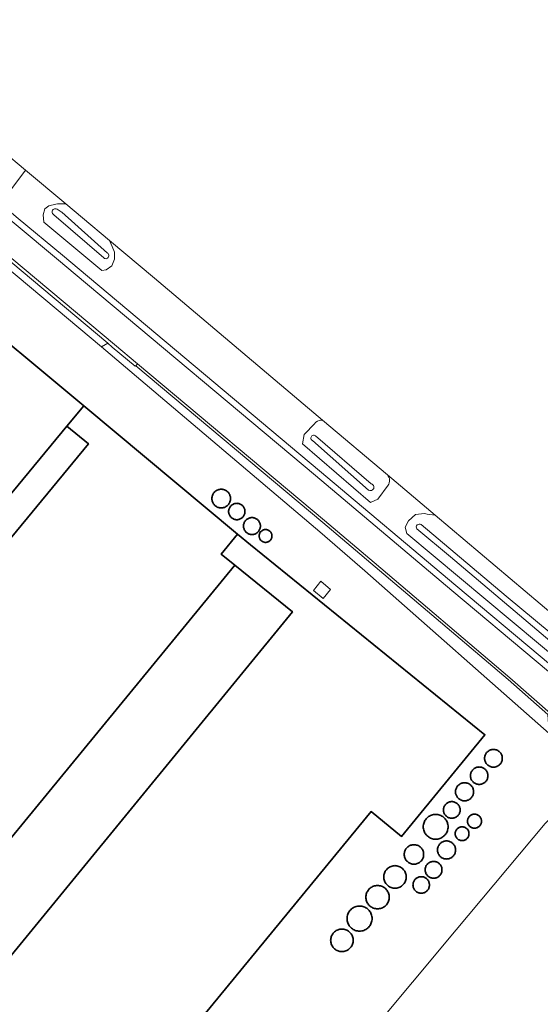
# Model space of a CAD drawing. Header units: metres. Extents: x 201541 to 204988, y 387833 to 394342.
# Tile 17 of 214: x 203614 to 203696, y 388741 to 388895. Entities that reach past the tile are written whole.
import ezdxf

# ---------------------------------------------------------------- set-up
doc = ezdxf.new("R2010")
doc.units = ezdxf.units.M
for name, color, linetype, lineweight in [('B-WE-GR-BOUWLAND-GV', 80, 'Continuous', 13), ('B-WE-IE-TERREINAFSCHEIDING_KUNSTMATIG_HEKWERK-G', 20, 'IE-TERREINAFSCHEIDING-KUNSTMATIG', 18), ('B-WE-OG-BEBOUWING-GV', 7, 'Continuous', 35), ('B-WE-OG-BEBOUWING_LAGE TRAFO-GV', 7, 'Continuous', 18), ('B-WE-OG-BEBOUWING_SILO-GV', 7, 'Continuous', 35), ('B-WE-OG-TERREIN_ERF-GV', 7, 'Continuous', 18), ('B-WE-OG-WATER-GV', 130, 'Continuous', 18), ('B-WE-OG-WATER_SLOOT-GV', 120, 'Continuous', 18), ('B-WE-OG-WEG-GV', 7, 'Continuous', 18), ('B-WE-VH-ONVERHARD-GV', 252, 'Continuous', 18), ('B-WE-VH-VERHARDING_ASFALT-GV', 252, 'Continuous', 18), ('B-WE-VH-VERHARDING_BETONSTRAATSTEEN-GV', 252, 'Continuous', 18), ('B-WE-VH-VERHARDING_GRASBETONSTEEN-GV', 70, 'Continuous', 18), ('B-WE-VH-VERHARDING_OPEN-GV', 252, 'Continuous', 18)]:
    doc.layers.add(name, color=color, linetype=linetype, lineweight=lineweight)
doc.linetypes.add('IE-TERREINAFSCHEIDING-KUNSTMATIG', pattern='A,4,[82,NLCS.SHX,S=0.75,R=90,X=0,Y=0],4,-2', length=10)

msp = doc.modelspace()

# ---------------------------------------------------------------- linework, layer by layer
at = {"layer": 'B-WE-GR-BOUWLAND-GV'}
for points in [[(203696.421, 388769.541), (203682.503, 388752.955), (203614.736, 388671.801), (203615.169, 388671.439), (203605.024, 388659.289), (203604.287, 388659.292), (203602.932, 388659.298), (203588.459, 388671.095), (203572.393, 388684.463), (203568.609, 388686.949), (203556.794, 388695.85), (203548.779, 388701.888), (203528.017, 388718.559), (203511.058, 388731.871), (203491.587, 388748.073), (203465.016, 388769.339), (203518.558, 388833.269), (203540.687, 388860.033), (203564.968, 388888.837), (203469.595, 388969.145)], [(203579.741, 388900.811), (203603.213, 388881.618), (203611.551, 388874.665), (203615.139, 388871.66), (203621.429, 388866.394), (203624.05, 388864.201), (203628.278, 388860.661), (203635.299, 388854.783), (203661.615, 388832.593), (203671.754, 388824.044), (203679.203, 388817.763), (203709.722, 388792.03), (203714.565, 388787.994), (203719.701, 388783.713), (203772.111, 388740.038), (203773.949, 388738.577), (203777.14, 388736.04), (203814.938, 388787.109), (203845.24, 388832.561), (203801.946, 388913.623)]]:
    msp.add_lwpolyline(points, dxfattribs=at)
at = {"layer": 'B-WE-IE-TERREINAFSCHEIDING_KUNSTMATIG_HEKWERK-G'}
for points in [[(203627.012, 388844.056), (203661.192, 388815.164)], [(203668.229, 388809.055), (203697.041, 388783.629)], [(203614.736, 388671.801), (203682.503, 388752.955), (203696.421, 388769.541), (203704.449, 388777.459)]]:
    msp.add_lwpolyline(points, dxfattribs=at)
at = {"layer": 'B-WE-OG-BEBOUWING-GV'}
for points in [[(203568.174, 388811.38), (203568.732, 388810.916), (203530.793, 388765.277), (203530.236, 388765.74), (203528.534, 388763.664), (203529.158, 388763.152), (203534.304, 388758.929), (203534.445, 388758.813), (203542.129, 388752.507), (203539.084, 388748.797), (203543.623, 388745.063), (203545.309, 388743.676), (203548.36, 388747.394), (203550.161, 388745.916), (203550.526, 388745.593), (203553.266, 388748.909), (203621.619, 388831.64), (203624.238, 388834.81), (203603.91, 388851.734), (203601.451, 388853.781), (203580.702, 388828.59), (203575.222, 388821.936), (203576.202, 388821.129)], [(203621.619, 388831.64), (203624.973, 388828.869), (203556.619, 388746.138), (203553.266, 388748.909), (203550.526, 388745.593), (203555.714, 388741.009), (203558.481, 388738.742), (203554.848, 388734.28), (203567.315, 388724.13), (203570.917, 388728.554), (203575.482, 388724.814), (203578.478, 388728.518), (203579.993, 388727.292), (203647.874, 388809.917), (203645.73, 388811.651), (203648.276, 388814.798), (203624.238, 388834.81)], [(203575.482, 388724.814), (203577.001, 388723.57), (203591.592, 388711.53), (203588.001, 388707.183), (203599.293, 388697.857), (203602.889, 388702.211), (203608.465, 388697.622), (203669.208, 388771.434), (203673.949, 388767.537), (203687.005, 388783.419), (203650.335, 388813.084), (203648.276, 388814.798), (203645.73, 388811.651), (203647.874, 388809.917), (203656.887, 388802.626), (203589.091, 388719.933), (203579.993, 388727.292), (203578.478, 388728.518)]]:
    msp.add_lwpolyline(points, close=True, dxfattribs=at)
at = {"layer": 'B-WE-OG-BEBOUWING_LAGE TRAFO-GV'}
msp.add_lwpolyline([(203662.857, 388806.144), (203661.333, 388807.406), (203660.165, 388805.996), (203661.689, 388804.734)], close=True, dxfattribs=at)
at = {"layer": 'B-WE-OG-BEBOUWING_SILO-GV'}
for points in [[(203645.755, 388821.795), (203645.627, 388821.789), (203645.501, 388821.773), (203645.377, 388821.745), (203645.256, 388821.707), (203645.138, 388821.658), (203645.025, 388821.6), (203644.918, 388821.531), (203644.817, 388821.454), (203644.723, 388821.368), (203644.638, 388821.274), (203644.56, 388821.173), (203644.492, 388821.066), (203644.433, 388820.953), (203644.384, 388820.836), (203644.346, 388820.714), (203644.319, 388820.59), (203644.302, 388820.464), (203644.296, 388820.337), (203644.302, 388820.21), (203644.319, 388820.084), (203644.346, 388819.96), (203644.384, 388819.838), (203644.433, 388819.721), (203644.492, 388819.608), (203644.56, 388819.501), (203644.638, 388819.4), (203644.723, 388819.306), (203644.817, 388819.22), (203644.918, 388819.143), (203645.025, 388819.074), (203645.138, 388819.015), (203645.256, 388818.967), (203645.377, 388818.928), (203645.501, 388818.901), (203645.627, 388818.884), (203645.754, 388818.879), (203645.882, 388818.884), (203646.008, 388818.901), (203646.132, 388818.928), (203646.253, 388818.967), (203646.371, 388819.015), (203646.484, 388819.074), (203646.591, 388819.142), (203646.692, 388819.22), (203646.786, 388819.306), (203646.871, 388819.4), (203646.949, 388819.501), (203647.017, 388819.608), (203647.076, 388819.721), (203647.125, 388819.838), (203647.163, 388819.96), (203647.19, 388820.084), (203647.207, 388820.21), (203647.213, 388820.337), (203647.207, 388820.464), (203647.19, 388820.59), (203647.163, 388820.714), (203647.125, 388820.836), (203647.076, 388820.953), (203647.017, 388821.066), (203646.949, 388821.173), (203646.871, 388821.274), (203646.786, 388821.368), (203646.692, 388821.454), (203646.591, 388821.531), (203646.484, 388821.6), (203646.371, 388821.658), (203646.253, 388821.707), (203646.132, 388821.745), (203646.008, 388821.773), (203645.882, 388821.789)], [(203648.188, 388819.597), (203648.076, 388819.592), (203647.965, 388819.577), (203647.856, 388819.553), (203647.75, 388819.52), (203647.647, 388819.477), (203647.548, 388819.425), (203647.453, 388819.365), (203647.365, 388819.297), (203647.283, 388819.222), (203647.207, 388819.14), (203647.139, 388819.051), (203647.079, 388818.957), (203647.028, 388818.858), (203646.985, 388818.755), (203646.951, 388818.648), (203646.927, 388818.539), (203646.913, 388818.429), (203646.908, 388818.317), (203646.913, 388818.205), (203646.927, 388818.095), (203646.951, 388817.986), (203646.985, 388817.879), (203647.028, 388817.776), (203647.079, 388817.677), (203647.139, 388817.583), (203647.207, 388817.494), (203647.283, 388817.412), (203647.365, 388817.337), (203647.453, 388817.269), (203647.548, 388817.209), (203647.647, 388817.157), (203647.75, 388817.114), (203647.856, 388817.081), (203647.965, 388817.057), (203648.076, 388817.042), (203648.188, 388817.037), (203648.299, 388817.042), (203648.41, 388817.057), (203648.519, 388817.081), (203648.625, 388817.114), (203648.728, 388817.157), (203648.827, 388817.209), (203648.922, 388817.269), (203649.01, 388817.337), (203649.092, 388817.412), (203649.168, 388817.494), (203649.236, 388817.583), (203649.296, 388817.677), (203649.347, 388817.776), (203649.39, 388817.879), (203649.424, 388817.986), (203649.448, 388818.095), (203649.462, 388818.205), (203649.467, 388818.317), (203649.462, 388818.429), (203649.448, 388818.539), (203649.424, 388818.648), (203649.39, 388818.755), (203649.347, 388818.858), (203649.296, 388818.957), (203649.236, 388819.051), (203649.168, 388819.14), (203649.092, 388819.222), (203649.01, 388819.297), (203648.922, 388819.365), (203648.827, 388819.425), (203648.728, 388819.477), (203648.625, 388819.52), (203648.519, 388819.553), (203648.41, 388819.577), (203648.299, 388819.592)], [(203650.563, 388817.374), (203650.447, 388817.368), (203650.332, 388817.353), (203650.219, 388817.328), (203650.109, 388817.294), (203650.002, 388817.249), (203649.9, 388817.196), (203649.802, 388817.134), (203649.71, 388817.063), (203649.625, 388816.985), (203649.547, 388816.9), (203649.476, 388816.808), (203649.414, 388816.71), (203649.361, 388816.608), (203649.316, 388816.501), (203649.282, 388816.39), (203649.256, 388816.277), (203649.241, 388816.163), (203649.236, 388816.047), (203649.241, 388815.932), (203649.256, 388815.817), (203649.282, 388815.704), (203649.316, 388815.593), (203649.361, 388815.487), (203649.414, 388815.384), (203649.476, 388815.286), (203649.547, 388815.195), (203649.625, 388815.109), (203649.71, 388815.031), (203649.802, 388814.961), (203649.9, 388814.898), (203650.002, 388814.845), (203650.109, 388814.801), (203650.219, 388814.766), (203650.332, 388814.741), (203650.447, 388814.726), (203650.563, 388814.721), (203650.678, 388814.726), (203650.793, 388814.741), (203650.906, 388814.766), (203651.016, 388814.801), (203651.123, 388814.845), (203651.226, 388814.898), (203651.324, 388814.961), (203651.415, 388815.031), (203651.501, 388815.109), (203651.579, 388815.195), (203651.649, 388815.286), (203651.711, 388815.384), (203651.765, 388815.487), (203651.809, 388815.593), (203651.844, 388815.704), (203651.869, 388815.817), (203651.884, 388815.932), (203651.889, 388816.047), (203651.884, 388816.163), (203651.869, 388816.277), (203651.844, 388816.39), (203651.809, 388816.501), (203651.765, 388816.608), (203651.711, 388816.71), (203651.649, 388816.808), (203651.579, 388816.9), (203651.501, 388816.985), (203651.415, 388817.063), (203651.323, 388817.134), (203651.226, 388817.196), (203651.123, 388817.249), (203651.016, 388817.294), (203650.906, 388817.328), (203650.793, 388817.353), (203650.678, 388817.368)], [(203652.685, 388815.5), (203652.597, 388815.496), (203652.51, 388815.485), (203652.425, 388815.466), (203652.342, 388815.44), (203652.261, 388815.406), (203652.183, 388815.366), (203652.109, 388815.319), (203652.04, 388815.265), (203651.975, 388815.206), (203651.916, 388815.142), (203651.863, 388815.072), (203651.816, 388814.999), (203651.775, 388814.921), (203651.742, 388814.84), (203651.716, 388814.757), (203651.697, 388814.671), (203651.685, 388814.584), (203651.681, 388814.497), (203651.685, 388814.409), (203651.697, 388814.323), (203651.716, 388814.237), (203651.742, 388814.154), (203651.775, 388814.073), (203651.816, 388813.995), (203651.863, 388813.921), (203651.916, 388813.852), (203651.975, 388813.787), (203652.04, 388813.728), (203652.109, 388813.675), (203652.183, 388813.628), (203652.261, 388813.588), (203652.342, 388813.554), (203652.425, 388813.528), (203652.511, 388813.509), (203652.597, 388813.497), (203652.685, 388813.494), (203652.772, 388813.497), (203652.859, 388813.509), (203652.944, 388813.528), (203653.028, 388813.554), (203653.109, 388813.588), (203653.186, 388813.628), (203653.26, 388813.675), (203653.33, 388813.728), (203653.394, 388813.788), (203653.453, 388813.852), (203653.507, 388813.921), (203653.554, 388813.995), (203653.594, 388814.073), (203653.627, 388814.154), (203653.654, 388814.237), (203653.673, 388814.323), (203653.684, 388814.409), (203653.688, 388814.497), (203653.684, 388814.584), (203653.673, 388814.671), (203653.654, 388814.757), (203653.627, 388814.84), (203653.594, 388814.921), (203653.554, 388814.999), (203653.507, 388815.072), (203653.453, 388815.142), (203653.394, 388815.206), (203653.33, 388815.265), (203653.26, 388815.319), (203653.186, 388815.366), (203653.109, 388815.406), (203653.028, 388815.44), (203652.944, 388815.466), (203652.859, 388815.485), (203652.772, 388815.496)], [(203688.331, 388781.136), (203688.21, 388781.131), (203688.09, 388781.115), (203687.972, 388781.089), (203687.857, 388781.053), (203687.745, 388781.007), (203687.638, 388780.951), (203687.536, 388780.886), (203687.44, 388780.812), (203687.351, 388780.73), (203687.269, 388780.641), (203687.196, 388780.545), (203687.131, 388780.443), (203687.075, 388780.336), (203687.029, 388780.224), (203686.992, 388780.109), (203686.966, 388779.991), (203686.95, 388779.871), (203686.945, 388779.75), (203686.95, 388779.63), (203686.966, 388779.51), (203686.992, 388779.392), (203687.029, 388779.276), (203687.075, 388779.165), (203687.131, 388779.057), (203687.196, 388778.955), (203687.269, 388778.859), (203687.351, 388778.77), (203687.44, 388778.689), (203687.536, 388778.615), (203687.638, 388778.55), (203687.745, 388778.494), (203687.857, 388778.448), (203687.972, 388778.412), (203688.09, 388778.385), (203688.21, 388778.37), (203688.331, 388778.364), (203688.452, 388778.37), (203688.572, 388778.385), (203688.69, 388778.412), (203688.805, 388778.448), (203688.917, 388778.494), (203689.024, 388778.55), (203689.126, 388778.615), (203689.222, 388778.689), (203689.311, 388778.77), (203689.393, 388778.859), (203689.466, 388778.955), (203689.531, 388779.057), (203689.587, 388779.165), (203689.634, 388779.276), (203689.67, 388779.392), (203689.696, 388779.51), (203689.712, 388779.63), (203689.717, 388779.75), (203689.712, 388779.871), (203689.696, 388779.991), (203689.67, 388780.109), (203689.634, 388780.224), (203689.587, 388780.336), (203689.531, 388780.443), (203689.466, 388780.545), (203689.393, 388780.641), (203689.311, 388780.73), (203689.222, 388780.812), (203689.126, 388780.886), (203689.024, 388780.951), (203688.917, 388781.007), (203688.805, 388781.053), (203688.69, 388781.089), (203688.572, 388781.115), (203688.452, 388781.131)], [(203686.102, 388778.394), (203685.983, 388778.389), (203685.865, 388778.373), (203685.749, 388778.348), (203685.635, 388778.312), (203685.525, 388778.266), (203685.42, 388778.211), (203685.319, 388778.147), (203685.225, 388778.075), (203685.137, 388777.995), (203685.057, 388777.907), (203684.984, 388777.812), (203684.92, 388777.712), (203684.865, 388777.606), (203684.82, 388777.496), (203684.784, 388777.383), (203684.758, 388777.267), (203684.743, 388777.149), (203684.738, 388777.03), (203684.743, 388776.911), (203684.758, 388776.793), (203684.784, 388776.677), (203684.82, 388776.563), (203684.865, 388776.453), (203684.92, 388776.348), (203684.984, 388776.247), (203685.057, 388776.153), (203685.137, 388776.065), (203685.225, 388775.985), (203685.319, 388775.912), (203685.42, 388775.848), (203685.525, 388775.793), (203685.635, 388775.748), (203685.749, 388775.712), (203685.865, 388775.686), (203685.983, 388775.671), (203686.102, 388775.666), (203686.221, 388775.671), (203686.339, 388775.686), (203686.455, 388775.712), (203686.569, 388775.748), (203686.678, 388775.793), (203686.784, 388775.848), (203686.884, 388775.912), (203686.979, 388775.985), (203687.067, 388776.065), (203687.147, 388776.153), (203687.219, 388776.247), (203687.283, 388776.348), (203687.338, 388776.453), (203687.384, 388776.563), (203687.42, 388776.677), (203687.445, 388776.793), (203687.461, 388776.911), (203687.466, 388777.03), (203687.461, 388777.149), (203687.445, 388777.267), (203687.42, 388777.383), (203687.384, 388777.496), (203687.338, 388777.606), (203687.283, 388777.712), (203687.219, 388777.812), (203687.147, 388777.907), (203687.067, 388777.995), (203686.979, 388778.075), (203686.884, 388778.147), (203686.784, 388778.211), (203686.678, 388778.266), (203686.569, 388778.312), (203686.455, 388778.348), (203686.339, 388778.373), (203686.221, 388778.389)], [(203683.813, 388775.932), (203683.69, 388775.927), (203683.567, 388775.911), (203683.446, 388775.884), (203683.328, 388775.847), (203683.214, 388775.799), (203683.105, 388775.742), (203683, 388775.676), (203682.902, 388775.601), (203682.811, 388775.517), (203682.728, 388775.426), (203682.653, 388775.328), (203682.586, 388775.224), (203682.529, 388775.114), (203682.482, 388775), (203682.445, 388774.882), (203682.418, 388774.762), (203682.402, 388774.639), (203682.396, 388774.516), (203682.402, 388774.392), (203682.418, 388774.27), (203682.445, 388774.149), (203682.482, 388774.031), (203682.529, 388773.917), (203682.586, 388773.807), (203682.653, 388773.703), (203682.728, 388773.605), (203682.811, 388773.514), (203682.902, 388773.43), (203683, 388773.355), (203683.105, 388773.289), (203683.214, 388773.232), (203683.328, 388773.184), (203683.446, 388773.147), (203683.567, 388773.12), (203683.69, 388773.104), (203683.813, 388773.099), (203683.936, 388773.104), (203684.059, 388773.12), (203684.18, 388773.147), (203684.297, 388773.184), (203684.412, 388773.232), (203684.521, 388773.289), (203684.626, 388773.355), (203684.724, 388773.43), (203684.815, 388773.514), (203684.898, 388773.605), (203684.973, 388773.703), (203685.04, 388773.807), (203685.097, 388773.917), (203685.144, 388774.031), (203685.181, 388774.149), (203685.208, 388774.269), (203685.224, 388774.392), (203685.23, 388774.515), (203685.224, 388774.639), (203685.208, 388774.761), (203685.181, 388774.882), (203685.144, 388775), (203685.097, 388775.114), (203685.04, 388775.224), (203684.973, 388775.328), (203684.898, 388775.426), (203684.815, 388775.517), (203684.724, 388775.601), (203684.626, 388775.676), (203684.521, 388775.742), (203684.412, 388775.799), (203684.298, 388775.847), (203684.18, 388775.884), (203684.059, 388775.911), (203683.936, 388775.927)], [(203681.82, 388772.98), (203681.707, 388772.975), (203681.594, 388772.96), (203681.483, 388772.935), (203681.375, 388772.901), (203681.27, 388772.858), (203681.169, 388772.805), (203681.073, 388772.744), (203680.983, 388772.675), (203680.9, 388772.598), (203680.823, 388772.515), (203680.754, 388772.425), (203680.693, 388772.329), (203680.64, 388772.228), (203680.597, 388772.123), (203680.563, 388772.015), (203680.538, 388771.904), (203680.523, 388771.791), (203680.518, 388771.678), (203680.523, 388771.564), (203680.538, 388771.452), (203680.563, 388771.341), (203680.597, 388771.233), (203680.64, 388771.128), (203680.693, 388771.027), (203680.754, 388770.931), (203680.823, 388770.841), (203680.9, 388770.758), (203680.983, 388770.681), (203681.073, 388770.612), (203681.169, 388770.551), (203681.27, 388770.498), (203681.375, 388770.455), (203681.483, 388770.421), (203681.594, 388770.396), (203681.707, 388770.381), (203681.82, 388770.376), (203681.934, 388770.381), (203682.046, 388770.396), (203682.157, 388770.421), (203682.265, 388770.455), (203682.37, 388770.498), (203682.471, 388770.551), (203682.567, 388770.612), (203682.657, 388770.681), (203682.74, 388770.757), (203682.817, 388770.841), (203682.886, 388770.931), (203682.947, 388771.027), (203683, 388771.128), (203683.043, 388771.233), (203683.077, 388771.341), (203683.102, 388771.452), (203683.117, 388771.564), (203683.122, 388771.678), (203683.117, 388771.791), (203683.102, 388771.904), (203683.077, 388772.015), (203683.043, 388772.123), (203683, 388772.228), (203682.947, 388772.329), (203682.886, 388772.425), (203682.817, 388772.515), (203682.741, 388772.598), (203682.657, 388772.675), (203682.567, 388772.744), (203682.471, 388772.805), (203682.37, 388772.858), (203682.265, 388772.901), (203682.157, 388772.935), (203682.046, 388772.96), (203681.934, 388772.975)], [(203679.296, 388770.985), (203679.127, 388770.977), (203678.959, 388770.955), (203678.794, 388770.919), (203678.632, 388770.868), (203678.476, 388770.803), (203678.326, 388770.725), (203678.183, 388770.634), (203678.049, 388770.531), (203677.924, 388770.417), (203677.81, 388770.292), (203677.707, 388770.158), (203677.616, 388770.015), (203677.538, 388769.865), (203677.473, 388769.708), (203677.422, 388769.547), (203677.385, 388769.382), (203677.363, 388769.214), (203677.356, 388769.045), (203677.363, 388768.876), (203677.385, 388768.708), (203677.422, 388768.543), (203677.473, 388768.381), (203677.538, 388768.225), (203677.616, 388768.075), (203677.707, 388767.932), (203677.81, 388767.798), (203677.924, 388767.673), (203678.049, 388767.559), (203678.183, 388767.456), (203678.326, 388767.365), (203678.476, 388767.287), (203678.632, 388767.222), (203678.794, 388767.171), (203678.959, 388767.134), (203679.127, 388767.112), (203679.296, 388767.105), (203679.465, 388767.112), (203679.633, 388767.134), (203679.798, 388767.171), (203679.959, 388767.222), (203680.116, 388767.287), (203680.266, 388767.365), (203680.409, 388767.456), (203680.543, 388767.559), (203680.668, 388767.673), (203680.782, 388767.798), (203680.885, 388767.932), (203680.976, 388768.075), (203681.054, 388768.225), (203681.119, 388768.381), (203681.17, 388768.543), (203681.206, 388768.708), (203681.228, 388768.876), (203681.236, 388769.045), (203681.228, 388769.214), (203681.206, 388769.382), (203681.17, 388769.547), (203681.119, 388769.708), (203681.054, 388769.865), (203680.976, 388770.015), (203680.885, 388770.158), (203680.782, 388770.292), (203680.668, 388770.417), (203680.543, 388770.531), (203680.409, 388770.634), (203680.266, 388770.725), (203680.116, 388770.803), (203679.959, 388770.868), (203679.798, 388770.919), (203679.633, 388770.955), (203679.465, 388770.977)], [(203685.364, 388771.023), (203685.268, 388771.019), (203685.173, 388771.006), (203685.079, 388770.985), (203684.987, 388770.956), (203684.899, 388770.92), (203684.814, 388770.875), (203684.733, 388770.824), (203684.656, 388770.765), (203684.586, 388770.7), (203684.521, 388770.629), (203684.462, 388770.553), (203684.411, 388770.472), (203684.366, 388770.387), (203684.33, 388770.298), (203684.301, 388770.207), (203684.28, 388770.113), (203684.267, 388770.018), (203684.263, 388769.922), (203684.267, 388769.826), (203684.28, 388769.731), (203684.301, 388769.637), (203684.33, 388769.545), (203684.366, 388769.457), (203684.411, 388769.371), (203684.462, 388769.29), (203684.521, 388769.214), (203684.586, 388769.143), (203684.656, 388769.079), (203684.733, 388769.02), (203684.814, 388768.968), (203684.899, 388768.924), (203684.988, 388768.887), (203685.079, 388768.859), (203685.173, 388768.838), (203685.268, 388768.825), (203685.364, 388768.821), (203685.46, 388768.825), (203685.555, 388768.838), (203685.649, 388768.859), (203685.741, 388768.887), (203685.829, 388768.924), (203685.914, 388768.968), (203685.995, 388769.02), (203686.072, 388769.079), (203686.142, 388769.143), (203686.207, 388769.214), (203686.266, 388769.29), (203686.317, 388769.371), (203686.362, 388769.457), (203686.398, 388769.545), (203686.427, 388769.637), (203686.448, 388769.731), (203686.461, 388769.826), (203686.465, 388769.922), (203686.461, 388770.018), (203686.448, 388770.113), (203686.427, 388770.207), (203686.398, 388770.298), (203686.362, 388770.387), (203686.317, 388770.472), (203686.266, 388770.553), (203686.207, 388770.629), (203686.142, 388770.7), (203686.072, 388770.765), (203685.995, 388770.824), (203685.914, 388770.875), (203685.829, 388770.92), (203685.741, 388770.956), (203685.649, 388770.985), (203685.555, 388771.006), (203685.46, 388771.019)], [(203683.427, 388769.05), (203683.332, 388769.046), (203683.239, 388769.034), (203683.147, 388769.013), (203683.057, 388768.985), (203682.97, 388768.949), (203682.886, 388768.905), (203682.806, 388768.855), (203682.731, 388768.797), (203682.662, 388768.734), (203682.598, 388768.664), (203682.541, 388768.589), (203682.49, 388768.51), (203682.446, 388768.426), (203682.41, 388768.339), (203682.382, 388768.249), (203682.362, 388768.157), (203682.349, 388768.063), (203682.345, 388767.969), (203682.349, 388767.875), (203682.362, 388767.781), (203682.382, 388767.689), (203682.41, 388767.599), (203682.446, 388767.512), (203682.49, 388767.428), (203682.541, 388767.349), (203682.598, 388767.274), (203682.662, 388767.204), (203682.731, 388767.141), (203682.806, 388767.083), (203682.886, 388767.032), (203682.97, 388766.989), (203683.057, 388766.953), (203683.147, 388766.924), (203683.239, 388766.904), (203683.332, 388766.892), (203683.427, 388766.888), (203683.521, 388766.892), (203683.614, 388766.904), (203683.706, 388766.924), (203683.796, 388766.953), (203683.884, 388766.989), (203683.967, 388767.032), (203684.047, 388767.083), (203684.122, 388767.141), (203684.191, 388767.204), (203684.255, 388767.274), (203684.312, 388767.349), (203684.363, 388767.428), (203684.407, 388767.512), (203684.443, 388767.599), (203684.471, 388767.689), (203684.491, 388767.781), (203684.504, 388767.875), (203684.508, 388767.969), (203684.504, 388768.063), (203684.491, 388768.157), (203684.471, 388768.249), (203684.443, 388768.339), (203684.407, 388768.426), (203684.363, 388768.51), (203684.312, 388768.589), (203684.255, 388768.664), (203684.191, 388768.734), (203684.122, 388768.797), (203684.047, 388768.855), (203683.967, 388768.905), (203683.883, 388768.949), (203683.796, 388768.985), (203683.706, 388769.013), (203683.614, 388769.034), (203683.521, 388769.046)], [(203680.99, 388766.84), (203680.867, 388766.834), (203680.745, 388766.818), (203680.624, 388766.791), (203680.506, 388766.754), (203680.392, 388766.707), (203680.283, 388766.65), (203680.179, 388766.584), (203680.081, 388766.509), (203679.99, 388766.425), (203679.906, 388766.334), (203679.831, 388766.236), (203679.765, 388766.132), (203679.708, 388766.023), (203679.661, 388765.909), (203679.623, 388765.791), (203679.597, 388765.67), (203679.581, 388765.548), (203679.575, 388765.425), (203679.581, 388765.301), (203679.597, 388765.179), (203679.623, 388765.058), (203679.661, 388764.941), (203679.708, 388764.827), (203679.765, 388764.717), (203679.831, 388764.613), (203679.906, 388764.515), (203679.99, 388764.424), (203680.081, 388764.341), (203680.179, 388764.265), (203680.283, 388764.199), (203680.392, 388764.142), (203680.506, 388764.095), (203680.624, 388764.058), (203680.745, 388764.031), (203680.867, 388764.015), (203680.99, 388764.009), (203681.114, 388764.015), (203681.236, 388764.031), (203681.357, 388764.058), (203681.474, 388764.095), (203681.588, 388764.142), (203681.698, 388764.199), (203681.802, 388764.265), (203681.9, 388764.341), (203681.991, 388764.424), (203682.074, 388764.515), (203682.149, 388764.613), (203682.216, 388764.717), (203682.273, 388764.827), (203682.32, 388764.941), (203682.357, 388765.058), (203682.384, 388765.179), (203682.4, 388765.301), (203682.405, 388765.425), (203682.4, 388765.548), (203682.384, 388765.67), (203682.357, 388765.791), (203682.32, 388765.909), (203682.273, 388766.023), (203682.216, 388766.132), (203682.149, 388766.236), (203682.074, 388766.334), (203681.991, 388766.425), (203681.9, 388766.509), (203681.802, 388766.584), (203681.698, 388766.65), (203681.588, 388766.707), (203681.474, 388766.754), (203681.357, 388766.791), (203681.236, 388766.818), (203681.114, 388766.834)], [(203675.894, 388766.251), (203675.761, 388766.245), (203675.629, 388766.228), (203675.5, 388766.199), (203675.373, 388766.159), (203675.25, 388766.108), (203675.132, 388766.047), (203675.02, 388765.976), (203674.915, 388765.895), (203674.817, 388765.805), (203674.727, 388765.707), (203674.646, 388765.602), (203674.575, 388765.49), (203674.513, 388765.372), (203674.463, 388765.249), (203674.423, 388765.122), (203674.394, 388764.992), (203674.377, 388764.861), (203674.371, 388764.728), (203674.377, 388764.595), (203674.394, 388764.463), (203674.423, 388764.334), (203674.463, 388764.207), (203674.513, 388764.084), (203674.575, 388763.966), (203674.646, 388763.854), (203674.727, 388763.749), (203674.817, 388763.651), (203674.915, 388763.561), (203675.02, 388763.48), (203675.132, 388763.409), (203675.25, 388763.347), (203675.373, 388763.297), (203675.5, 388763.257), (203675.629, 388763.228), (203675.761, 388763.21), (203675.894, 388763.205), (203676.027, 388763.21), (203676.159, 388763.228), (203676.288, 388763.257), (203676.415, 388763.297), (203676.538, 388763.347), (203676.656, 388763.409), (203676.768, 388763.48), (203676.873, 388763.561), (203676.971, 388763.651), (203677.061, 388763.749), (203677.142, 388763.854), (203677.213, 388763.966), (203677.275, 388764.084), (203677.325, 388764.207), (203677.365, 388764.334), (203677.394, 388764.463), (203677.411, 388764.595), (203677.417, 388764.728), (203677.411, 388764.861), (203677.394, 388764.992), (203677.365, 388765.122), (203677.325, 388765.249), (203677.275, 388765.372), (203677.213, 388765.49), (203677.142, 388765.602), (203677.061, 388765.707), (203676.971, 388765.805), (203676.873, 388765.895), (203676.768, 388765.976), (203676.656, 388766.047), (203676.538, 388766.108), (203676.415, 388766.159), (203676.288, 388766.199), (203676.159, 388766.228), (203676.027, 388766.245)], [(203672.931, 388762.972), (203672.777, 388762.966), (203672.625, 388762.946), (203672.475, 388762.912), (203672.328, 388762.866), (203672.186, 388762.807), (203672.049, 388762.736), (203671.92, 388762.653), (203671.798, 388762.56), (203671.684, 388762.456), (203671.58, 388762.342), (203671.486, 388762.22), (203671.404, 388762.091), (203671.333, 388761.954), (203671.274, 388761.812), (203671.228, 388761.665), (203671.194, 388761.515), (203671.174, 388761.362), (203671.168, 388761.209), (203671.174, 388761.055), (203671.194, 388760.903), (203671.228, 388760.752), (203671.274, 388760.606), (203671.333, 388760.463), (203671.404, 388760.327), (203671.486, 388760.197), (203671.58, 388760.075), (203671.684, 388759.962), (203671.798, 388759.858), (203671.92, 388759.764), (203672.049, 388759.681), (203672.186, 388759.61), (203672.328, 388759.551), (203672.475, 388759.505), (203672.625, 388759.472), (203672.777, 388759.452), (203672.931, 388759.445), (203673.085, 388759.452), (203673.237, 388759.472), (203673.388, 388759.505), (203673.534, 388759.551), (203673.677, 388759.61), (203673.813, 388759.681), (203673.943, 388759.764), (203674.065, 388759.858), (203674.178, 388759.962), (203674.282, 388760.075), (203674.376, 388760.197), (203674.459, 388760.327), (203674.53, 388760.463), (203674.588, 388760.606), (203674.635, 388760.752), (203674.668, 388760.902), (203674.688, 388761.055), (203674.695, 388761.209), (203674.688, 388761.362), (203674.668, 388761.515), (203674.635, 388761.665), (203674.588, 388761.812), (203674.53, 388761.954), (203674.459, 388762.091), (203674.376, 388762.22), (203674.282, 388762.342), (203674.178, 388762.456), (203674.065, 388762.56), (203673.943, 388762.653), (203673.813, 388762.736), (203673.677, 388762.807), (203673.534, 388762.866), (203673.388, 388762.912), (203673.237, 388762.946), (203673.085, 388762.966)], [(203678.969, 388763.635), (203678.855, 388763.63), (203678.741, 388763.615), (203678.629, 388763.59), (203678.52, 388763.556), (203678.414, 388763.512), (203678.312, 388763.459), (203678.216, 388763.398), (203678.125, 388763.328), (203678.04, 388763.25), (203677.963, 388763.166), (203677.893, 388763.075), (203677.831, 388762.978), (203677.778, 388762.877), (203677.735, 388762.771), (203677.7, 388762.662), (203677.675, 388762.55), (203677.66, 388762.436), (203677.655, 388762.322), (203677.66, 388762.207), (203677.675, 388762.093), (203677.7, 388761.982), (203677.735, 388761.872), (203677.778, 388761.766), (203677.831, 388761.665), (203677.893, 388761.568), (203677.963, 388761.477), (203678.04, 388761.393), (203678.125, 388761.315), (203678.216, 388761.245), (203678.312, 388761.184), (203678.414, 388761.131), (203678.52, 388761.087), (203678.629, 388761.053), (203678.741, 388761.028), (203678.854, 388761.013), (203678.969, 388761.008), (203679.083, 388761.013), (203679.197, 388761.028), (203679.309, 388761.053), (203679.418, 388761.087), (203679.524, 388761.131), (203679.626, 388761.184), (203679.722, 388761.245), (203679.813, 388761.315), (203679.898, 388761.393), (203679.975, 388761.477), (203680.045, 388761.568), (203680.107, 388761.665), (203680.16, 388761.766), (203680.203, 388761.872), (203680.238, 388761.982), (203680.263, 388762.093), (203680.278, 388762.207), (203680.283, 388762.322), (203680.278, 388762.436), (203680.263, 388762.55), (203680.238, 388762.662), (203680.203, 388762.771), (203680.16, 388762.877), (203680.107, 388762.978), (203680.045, 388763.075), (203679.975, 388763.166), (203679.898, 388763.25), (203679.813, 388763.328), (203679.722, 388763.398), (203679.626, 388763.459), (203679.524, 388763.512), (203679.418, 388763.556), (203679.309, 388763.59), (203679.197, 388763.615), (203679.083, 388763.63)], [(203677.033, 388761.244), (203676.921, 388761.239), (203676.809, 388761.224), (203676.7, 388761.2), (203676.593, 388761.166), (203676.489, 388761.123), (203676.389, 388761.071), (203676.294, 388761.011), (203676.205, 388760.942), (203676.122, 388760.867), (203676.047, 388760.784), (203675.978, 388760.695), (203675.918, 388760.6), (203675.866, 388760.5), (203675.823, 388760.396), (203675.789, 388760.289), (203675.765, 388760.18), (203675.75, 388760.068), (203675.745, 388759.956), (203675.75, 388759.844), (203675.765, 388759.732), (203675.789, 388759.623), (203675.823, 388759.515), (203675.866, 388759.412), (203675.918, 388759.312), (203675.978, 388759.217), (203676.047, 388759.128), (203676.122, 388759.045), (203676.205, 388758.969), (203676.294, 388758.901), (203676.389, 388758.841), (203676.489, 388758.789), (203676.593, 388758.746), (203676.7, 388758.712), (203676.809, 388758.688), (203676.921, 388758.673), (203677.033, 388758.668), (203677.145, 388758.673), (203677.257, 388758.688), (203677.366, 388758.712), (203677.474, 388758.746), (203677.577, 388758.789), (203677.677, 388758.841), (203677.772, 388758.901), (203677.861, 388758.969), (203677.944, 388759.045), (203678.02, 388759.128), (203678.088, 388759.217), (203678.148, 388759.312), (203678.2, 388759.412), (203678.243, 388759.515), (203678.277, 388759.623), (203678.301, 388759.732), (203678.316, 388759.844), (203678.321, 388759.956), (203678.316, 388760.068), (203678.301, 388760.18), (203678.277, 388760.289), (203678.243, 388760.396), (203678.2, 388760.5), (203678.148, 388760.6), (203678.088, 388760.695), (203678.02, 388760.784), (203677.944, 388760.867), (203677.861, 388760.942), (203677.772, 388761.011), (203677.677, 388761.071), (203677.577, 388761.123), (203677.474, 388761.166), (203677.366, 388761.2), (203677.257, 388761.224), (203677.145, 388761.239)], [(203670.203, 388759.864), (203670.044, 388759.857), (203669.887, 388759.836), (203669.732, 388759.802), (203669.58, 388759.754), (203669.434, 388759.693), (203669.293, 388759.62), (203669.159, 388759.535), (203669.033, 388759.438), (203668.916, 388759.331), (203668.809, 388759.214), (203668.712, 388759.088), (203668.627, 388758.954), (203668.553, 388758.813), (203668.493, 388758.667), (203668.445, 388758.515), (203668.411, 388758.36), (203668.39, 388758.203), (203668.383, 388758.044), (203668.39, 388757.886), (203668.411, 388757.728), (203668.445, 388757.573), (203668.493, 388757.422), (203668.553, 388757.275), (203668.627, 388757.134), (203668.712, 388757), (203668.809, 388756.874), (203668.916, 388756.757), (203669.033, 388756.65), (203669.159, 388756.554), (203669.293, 388756.468), (203669.434, 388756.395), (203669.58, 388756.334), (203669.732, 388756.286), (203669.887, 388756.252), (203670.044, 388756.231), (203670.203, 388756.224), (203670.361, 388756.231), (203670.519, 388756.252), (203670.674, 388756.286), (203670.825, 388756.334), (203670.972, 388756.395), (203671.113, 388756.468), (203671.246, 388756.554), (203671.372, 388756.65), (203671.489, 388756.757), (203671.597, 388756.874), (203671.693, 388757), (203671.779, 388757.134), (203671.852, 388757.275), (203671.913, 388757.422), (203671.96, 388757.573), (203671.995, 388757.728), (203672.015, 388757.886), (203672.022, 388758.044), (203672.015, 388758.203), (203671.995, 388758.36), (203671.96, 388758.515), (203671.913, 388758.667), (203671.852, 388758.813), (203671.779, 388758.954), (203671.693, 388759.088), (203671.597, 388759.214), (203671.489, 388759.331), (203671.372, 388759.438), (203671.246, 388759.535), (203671.113, 388759.62), (203670.972, 388759.693), (203670.825, 388759.754), (203670.674, 388759.802), (203670.519, 388759.836), (203670.361, 388759.857)], [(203667.387, 388756.663), (203667.216, 388756.655), (203667.046, 388756.633), (203666.879, 388756.596), (203666.716, 388756.544), (203666.558, 388756.479), (203666.406, 388756.4), (203666.262, 388756.308), (203666.127, 388756.204), (203666, 388756.088), (203665.885, 388755.962), (203665.781, 388755.827), (203665.689, 388755.682), (203665.61, 388755.531), (203665.545, 388755.373), (203665.493, 388755.21), (203665.456, 388755.043), (203665.434, 388754.873), (203665.426, 388754.702), (203665.434, 388754.532), (203665.456, 388754.362), (203665.493, 388754.195), (203665.545, 388754.032), (203665.61, 388753.874), (203665.689, 388753.722), (203665.781, 388753.578), (203665.885, 388753.442), (203666, 388753.316), (203666.127, 388753.201), (203666.262, 388753.097), (203666.406, 388753.005), (203666.558, 388752.926), (203666.716, 388752.86), (203666.879, 388752.809), (203667.046, 388752.772), (203667.216, 388752.75), (203667.386, 388752.742), (203667.557, 388752.75), (203667.727, 388752.772), (203667.894, 388752.809), (203668.057, 388752.86), (203668.215, 388752.926), (203668.367, 388753.005), (203668.511, 388753.097), (203668.646, 388753.201), (203668.773, 388753.316), (203668.888, 388753.442), (203668.992, 388753.578), (203669.084, 388753.722), (203669.163, 388753.874), (203669.228, 388754.032), (203669.28, 388754.195), (203669.317, 388754.362), (203669.339, 388754.532), (203669.347, 388754.702), (203669.339, 388754.873), (203669.317, 388755.043), (203669.28, 388755.21), (203669.228, 388755.373), (203669.163, 388755.531), (203669.084, 388755.682), (203668.992, 388755.827), (203668.888, 388755.962), (203668.773, 388756.088), (203668.646, 388756.204), (203668.511, 388756.308), (203668.367, 388756.4), (203668.215, 388756.479), (203668.057, 388756.544), (203667.894, 388756.596), (203667.727, 388756.633), (203667.557, 388756.655)], [(203664.63, 388753.065), (203664.476, 388753.059), (203664.323, 388753.039), (203664.173, 388753.005), (203664.026, 388752.959), (203663.884, 388752.9), (203663.748, 388752.829), (203663.618, 388752.747), (203663.496, 388752.653), (203663.382, 388752.549), (203663.278, 388752.436), (203663.185, 388752.313), (203663.102, 388752.184), (203663.031, 388752.047), (203662.972, 388751.905), (203662.926, 388751.758), (203662.893, 388751.608), (203662.873, 388751.456), (203662.866, 388751.302), (203662.873, 388751.148), (203662.893, 388750.996), (203662.926, 388750.845), (203662.972, 388750.699), (203663.031, 388750.557), (203663.102, 388750.42), (203663.185, 388750.29), (203663.278, 388750.168), (203663.382, 388750.055), (203663.496, 388749.951), (203663.618, 388749.857), (203663.748, 388749.775), (203663.884, 388749.703), (203664.026, 388749.645), (203664.173, 388749.598), (203664.323, 388749.565), (203664.476, 388749.545), (203664.629, 388749.538), (203664.783, 388749.545), (203664.936, 388749.565), (203665.086, 388749.598), (203665.233, 388749.645), (203665.375, 388749.703), (203665.511, 388749.775), (203665.641, 388749.857), (203665.763, 388749.951), (203665.877, 388750.055), (203665.981, 388750.168), (203666.074, 388750.29), (203666.157, 388750.42), (203666.228, 388750.557), (203666.287, 388750.699), (203666.333, 388750.845), (203666.366, 388750.996), (203666.386, 388751.148), (203666.393, 388751.302), (203666.386, 388751.456), (203666.366, 388751.608), (203666.333, 388751.758), (203666.287, 388751.905), (203666.228, 388752.047), (203666.157, 388752.184), (203666.074, 388752.313), (203665.981, 388752.436), (203665.877, 388752.549), (203665.763, 388752.653), (203665.641, 388752.747), (203665.511, 388752.829), (203665.375, 388752.9), (203665.233, 388752.959), (203665.086, 388753.005), (203664.936, 388753.039), (203664.783, 388753.059)]]:
    msp.add_lwpolyline(points, close=True, dxfattribs=at)
at = {"layer": 'B-WE-OG-TERREIN_ERF-GV'}
for points in [[(203697.041, 388783.629), (203668.229, 388809.055), (203661.192, 388815.164), (203627.012, 388844.056), (203619.936, 388849.975), (203603.516, 388863.709)], [(203603.91, 388851.734), (203624.238, 388834.81), (203648.276, 388814.798), (203650.335, 388813.084), (203687.005, 388783.419), (203673.949, 388767.537), (203669.208, 388771.434), (203608.465, 388697.622)], [(203614.736, 388671.801), (203682.503, 388752.955), (203696.421, 388769.541)]]:
    msp.add_lwpolyline(points, dxfattribs=at)
for points in [[(203553.266, 388748.909), (203556.619, 388746.138), (203624.973, 388828.869), (203621.619, 388831.64)], [(203647.874, 388809.917), (203579.993, 388727.292), (203589.091, 388719.933), (203656.887, 388802.626)], [(203662.857, 388806.144), (203661.689, 388804.734), (203660.165, 388805.996), (203661.333, 388807.406)]]:
    msp.add_lwpolyline(points, close=True, dxfattribs=at)
at = {"layer": 'B-WE-OG-WATER-GV'}
for points in [[(203620.076, 388865.563, 1.0168752), (203619.548, 388864.696)], [(203627.367, 388857.945, 1.0438208), (203627.974, 388858.715)], [(203660.521, 388830.135, 1.1642316), (203660.027, 388829.409)], [(203668.836, 388821.664, 1.163128), (203669.221, 388822.644)], [(203677.023, 388816.268, 0.8126019), (203676.336, 388815.611)]]:
    msp.add_lwpolyline(points, format="xyb", dxfattribs=at)
for points in [[(203627.974, 388858.715), (203620.819, 388865.079), (203620.738, 388865.132), (203620.076, 388865.563)], [(203619.548, 388864.696), (203627.367, 388857.945)], [(203669.221, 388822.644), (203660.521, 388830.135)], [(203660.027, 388829.409), (203668.791, 388821.659)], [(203668.791, 388821.659), (203668.836, 388821.664)], [(203712.507, 388786.642), (203711.119, 388787.854), (203690.337, 388805.086), (203677.023, 388816.268)], [(203676.336, 388815.611), (203681.604, 388811.254), (203711.623, 388785.846), (203711.894, 388785.712)]]:
    msp.add_lwpolyline(points, dxfattribs=at)
at = {"layer": 'B-WE-OG-WATER_SLOOT-GV'}
msp.add_lwpolyline([(203614.873, 388871.308), (203615.139, 388871.66), (203611.551, 388874.665), (203603.213, 388881.618), (203579.741, 388900.811), (203549.42, 388925.8), (203520.722, 388949.197), (203506.094, 388961.3), (203491.68, 388973.497), (203490.389, 388972.924), (203489.557, 388972.555), (203489.186, 388971.006), (203498.238, 388963.766), (203522.864, 388943.002), (203554.799, 388916.404), (203586.297, 388890.323), (203612.624, 388868.336)], close=True, dxfattribs=at)
for points in [[(203619.888, 388866.373), (203618.798, 388866.063), (203618.17, 388865.596), (203617.887, 388864.659), (203617.994, 388863.553), (203627.093, 388856.005), (203627.761, 388856.086), (203628.64, 388856.733), (203629.055, 388857.766), (203629.062, 388858.857), (203628.712, 388859.727)], [(203620.076, 388865.563), (203620.738, 388865.132), (203620.819, 388865.079), (203627.974, 388858.715)], [(203628.712, 388859.727), (203628.278, 388860.661), (203624.05, 388864.201), (203621.429, 388866.394)], [(203627.367, 388857.945), (203619.548, 388864.696)], [(203660.376, 388832.047), (203658.748, 388830.353), (203658.445, 388828.907), (203669.107, 388819.727), (203670.258, 388820.232), (203671.868, 388822.416)], [(203671.754, 388824.044), (203661.615, 388832.593)], [(203660.521, 388830.135), (203669.221, 388822.644)], [(203668.791, 388821.659), (203660.027, 388829.409)], [(203668.836, 388821.664), (203668.791, 388821.659)], [(203677.564, 388817.981), (203676.163, 388817.859), (203675.03, 388816.857), (203674.524, 388815.891), (203674.764, 388814.874), (203711.873, 388783.96), (203712.068, 388783.891), (203712.811, 388784.167), (203713.586, 388785.24), (203714.249, 388787.106)], [(203714.249, 388787.106), (203714.565, 388787.994), (203709.722, 388792.03), (203679.203, 388817.763)], [(203677.023, 388816.268), (203690.337, 388805.086), (203711.119, 388787.854), (203712.507, 388786.642)], [(203711.894, 388785.712), (203711.623, 388785.846), (203681.604, 388811.254), (203676.336, 388815.611)]]:
    msp.add_lwpolyline(points, dxfattribs=at)
for points in [[(203619.548, 388864.696, -1.0168752), (203620.076, 388865.563)], [(203620.885, 388866.412, 0.0230731), (203619.888, 388866.373)], [(203621.429, 388866.394, 0.0110174), (203620.885, 388866.412)], [(203627.974, 388858.715, -1.0438208), (203627.367, 388857.945)], [(203660.556, 388832.26, 0.053698), (203660.376, 388832.047)], [(203661.615, 388832.593, 0.2313396), (203660.556, 388832.26)], [(203660.027, 388829.409, -1.1642316), (203660.521, 388830.135)], [(203671.868, 388822.416, 0.3341483), (203671.754, 388824.044)], [(203669.221, 388822.644, -1.163128), (203668.836, 388821.664)], [(203679.203, 388817.763, -0.0267777), (203677.564, 388817.981)], [(203676.336, 388815.611, -0.8126019), (203677.023, 388816.268)]]:
    msp.add_lwpolyline(points, format="xyb", dxfattribs=at)
at = {"layer": 'B-WE-OG-WEG-GV'}
for points in [[(203621.429, 388866.394), (203615.139, 388871.66), (203614.873, 388871.308), (203612.624, 388868.336), (203586.297, 388890.323), (203554.799, 388916.404), (203522.864, 388943.002), (203498.238, 388963.766), (203489.186, 388971.006), (203489.557, 388972.555), (203490.389, 388972.924), (203491.68, 388973.497), (203481.33, 388982.255)], [(203577.552, 388893.959), (203582.944, 388889.391), (203583.174, 388889.199), (203583.562, 388889.657), (203592.643, 388882.07), (203605.626, 388871.178), (203614.016, 388864.126), (203620.937, 388858.387), (203623.556, 388856.17), (203661.138, 388824.695), (203682.46, 388806.74), (203695.641, 388795.695), (203712.151, 388781.869)], [(203661.615, 388832.593), (203635.299, 388854.783), (203628.278, 388860.661), (203628.712, 388859.727), (203629.062, 388858.857), (203629.055, 388857.766), (203628.64, 388856.733), (203627.761, 388856.086), (203627.093, 388856.005), (203617.994, 388863.553), (203617.887, 388864.659), (203618.17, 388865.596), (203618.798, 388866.063), (203619.888, 388866.373)], [(203671.868, 388822.416), (203670.258, 388820.232), (203669.107, 388819.727), (203658.445, 388828.907), (203658.748, 388830.353), (203660.376, 388832.047)], [(203679.203, 388817.763), (203671.754, 388824.044)], [(203779.131, 388732.443), (203776.279, 388734.876), (203777.14, 388736.04), (203773.949, 388738.577), (203773.553, 388738.048), (203773.167, 388737.532), (203771.313, 388735.056), (203747.241, 388754.518), (203716.793, 388780.02), (203716.716, 388780.969), (203717.269, 388782.039), (203718.755, 388783.062), (203719.701, 388783.713), (203714.565, 388787.994), (203714.249, 388787.106), (203713.586, 388785.24), (203712.811, 388784.167), (203712.068, 388783.891), (203711.873, 388783.96), (203674.764, 388814.874), (203674.524, 388815.891), (203675.03, 388816.857), (203676.163, 388817.859), (203677.564, 388817.981)]]:
    msp.add_lwpolyline(points, dxfattribs=at)
for points in [[(203619.888, 388866.373, -0.0230731), (203620.885, 388866.412)], [(203620.885, 388866.412, -0.0110174), (203621.429, 388866.394)], [(203660.376, 388832.047, -0.053698), (203660.556, 388832.26)], [(203660.556, 388832.26, -0.2313396), (203661.615, 388832.593)], [(203671.754, 388824.044, -0.3341483), (203671.868, 388822.416)], [(203677.564, 388817.981, 0.0267777), (203679.203, 388817.763)]]:
    msp.add_lwpolyline(points, format="xyb", dxfattribs=at)
at = {"layer": 'B-WE-VH-ONVERHARD-GV'}
msp.add_lwpolyline([(203628.711, 388844.015), (203628.038, 388844.627), (203627.012, 388844.056), (203661.192, 388815.164), (203668.229, 388809.055), (203697.041, 388783.629), (203696.831, 388786.602), (203690.656, 388792.043), (203661.657, 388816.585), (203632.389, 388841.108), (203632.307, 388841.009)], close=True, dxfattribs=at)
at = {"layer": 'B-WE-VH-VERHARDING_ASFALT-GV'}
for points in [[(203711.509, 388781.102), (203694.998, 388794.929), (203681.817, 388805.974), (203660.495, 388823.929), (203622.912, 388855.405), (203620.295, 388857.621), (203613.375, 388863.359), (203604.983, 388870.413), (203592.001, 388881.303), (203582.687, 388889.085), (203577.301, 388893.648), (203574.418, 388890.08), (203629.059, 388844.42), (203632.646, 388841.414), (203661.914, 388816.892), (203669.662, 388810.335)], [(203669.662, 388810.335), (203690.917, 388792.346), (203697.694, 388786.375), (203707.34, 388778.383), (203730.028, 388759.587), (203735.146, 388755.445), (203778.37, 388719.049), (203783.36, 388714.996), (203784.562, 388713.905), (203821.366, 388683.139), (203832.455, 388673.724), (203838.606, 388668.627), (203839.547, 388667.799), (203885.173, 388629.754), (203886.329, 388628.622), (203887.408, 388627.417), (203887.827, 388626.901)]]:
    msp.add_lwpolyline(points, dxfattribs=at)
at = {"layer": 'B-WE-VH-VERHARDING_BETONSTRAATSTEEN-GV'}
msp.add_lwpolyline([(203574.418, 388890.08), (203574.175, 388889.779), (203575.805, 388888.411), (203575.982, 388888.262), (203576.692, 388887.666), (203576.85, 388887.533), (203586.212, 388879.636), (203588.261, 388877.907), (203595.094, 388872.186), (203595.21, 388872.089), (203602.771, 388865.741), (203628.038, 388844.627), (203628.711, 388844.015), (203632.307, 388841.009), (203632.389, 388841.108), (203632.646, 388841.414), (203629.059, 388844.42)], close=True, dxfattribs=at)
at = {"layer": 'B-WE-VH-VERHARDING_GRASBETONSTEEN-GV'}
for points in [[(203712.151, 388781.869), (203695.641, 388795.695), (203682.46, 388806.74), (203661.138, 388824.695), (203623.556, 388856.17), (203620.937, 388858.387), (203614.016, 388864.126), (203605.626, 388871.178), (203592.643, 388882.07), (203583.562, 388889.657), (203583.174, 388889.199), (203582.944, 388889.391), (203577.552, 388893.959), (203577.301, 388893.648), (203582.687, 388889.085), (203592.001, 388881.303), (203604.983, 388870.413), (203613.375, 388863.359), (203620.295, 388857.621), (203622.912, 388855.405), (203660.495, 388823.929), (203681.817, 388805.974), (203694.998, 388794.929), (203711.509, 388781.102)], [(203697.694, 388786.375), (203690.917, 388792.346), (203669.662, 388810.335), (203661.914, 388816.892), (203632.646, 388841.414), (203632.389, 388841.108), (203661.657, 388816.585), (203690.656, 388792.043), (203696.831, 388786.602)]]:
    msp.add_lwpolyline(points, dxfattribs=at)
at = {"layer": 'B-WE-VH-VERHARDING_OPEN-GV'}
msp.add_lwpolyline([(203628.038, 388844.627), (203602.771, 388865.741), (203602.958, 388864.176), (203603.516, 388863.709), (203619.936, 388849.975), (203627.012, 388844.056)], close=True, dxfattribs=at)

doc.saveas('drawing.dxf')
